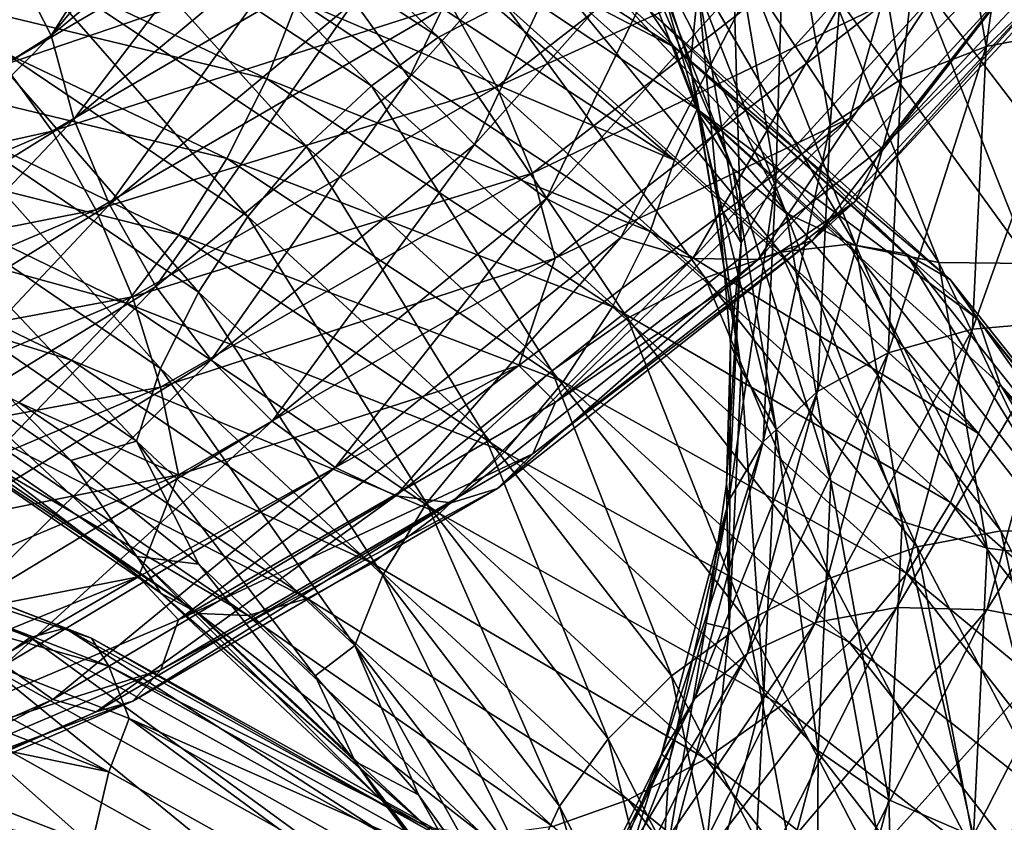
# Model space of a CAD drawing. Header units: metres. Extents: x -80 to 80, y -455 to 95.
# Tile 211 of 256: x 8.61 to 15.38, y -328.14 to -322.63. Entities that reach past the tile are written whole.
import ezdxf

# ---------------------------------------------------------------- set-up
doc = ezdxf.new("R2010")
doc.units = ezdxf.units.M
doc.layers.add('solid_501010_K_01', color=7, linetype='CONTINUOUS')
doc.layers.add('solid_501010_k_01_02', color=7, linetype='CONTINUOUS')

msp = doc.modelspace()

# ---------------------------------------------------------------- linework, layer by layer
at = {"layer": 'solid_501010_K_01'}
for points in [[(6.648975, -323.837341, 1072.484253), (8.966342, -324.967651, 1073.203491), (6.379524, -324.164764, 1072.986938)], [(8.966342, -324.967651, 1073.203491), (8.602979, -325.257416, 1073.668945), (6.379524, -324.164764, 1072.986938)], [(5.968669, -325.817383, 1067.083984), (8.681406, -326.871277, 1067.754639), (6.133161, -325.728424, 1066.501099)], [(6.133161, -325.728424, 1066.501099), (8.920658, -326.808075, 1067.192993), (6.259077, -325.776337, 1065.928833)], [(8.681406, -326.871277, 1067.754639), (8.920658, -326.808075, 1067.192993), (6.133161, -325.728424, 1066.501099)], [(6.259077, -325.776337, 1065.928833), (9.103803, -326.876434, 1066.635864), (6.339602, -325.955322, 1065.400757)], [(8.920658, -326.808075, 1067.192993), (9.103803, -326.876434, 1066.635864), (6.259077, -325.776337, 1065.928833)], [(8.396459, -327.071838, 1068.287964), (8.681406, -326.871277, 1067.754639), (5.968669, -325.817383, 1067.083984)], [(6.339602, -325.955322, 1065.400757), (9.220926, -327.069427, 1066.116211), (6.474398, -326.293518, 1064.970703)], [(9.103803, -326.876434, 1066.635864), (9.220926, -327.069427, 1066.116211), (6.339602, -325.955322, 1065.400757)], [(6.474398, -326.293518, 1064.970703), (9.221809, -327.793915, 1065.319336), (6.340209, -326.675568, 1064.610352)], [(9.220926, -327.069427, 1066.116211), (9.362438, -327.42749, 1065.698975), (6.474398, -326.293518, 1064.970703)], [(6.340209, -326.675568, 1064.610352), (9.221809, -327.793915, 1065.319336), (6.260221, -327.184601, 1064.383423)], [(6.260221, -327.184601, 1064.383423), (9.105467, -328.292908, 1065.078125), (6.134767, -327.749878, 1064.283081)], [(9.221809, -327.793915, 1065.319336), (9.105467, -328.292908, 1065.078125), (6.260221, -327.184601, 1064.383423)], [(6.134767, -327.749878, 1064.283081), (8.922994, -328.840973, 1064.957397), (5.970662, -328.338379, 1064.317871)], [(9.105467, -328.292908, 1065.078125), (8.922994, -328.840973, 1064.957397), (6.134767, -327.749878, 1064.283081)]]:
    msp.add_3dface(points, dxfattribs=at)
at = {"layer": 'solid_501010_k_01_02'}
for points in [[(14.920951, -320.889221, 1090.626953), (15.251501, -322.812622, 1092.309326), (15.551011, -320.696716, 1090.612915)], [(15.251501, -322.812622, 1092.309326), (15.895519, -322.688965, 1092.377319), (15.551011, -320.696716, 1090.612915)], [(8.826262, -322.738159, 1106.727661), (9.527847, -321.630249, 1106.632324), (10.359805, -320.890289, 1106.059448)], [(10.435291, -321.396881, 1105.712402), (8.826262, -322.738159, 1106.727661), (10.359805, -320.890289, 1106.059448)], [(14.350603, -321.175415, 1090.542236), (14.668517, -323.037598, 1092.148926), (14.920951, -320.889221, 1090.626953)], [(14.668517, -323.037598, 1092.148926), (15.251501, -322.812622, 1092.309326), (14.920951, -320.889221, 1090.626953)], [(11.285475, -323.027222, 1105.318359), (10.908458, -322.50412, 1105.335083), (12.279575, -320.952942, 1104.063477)], [(12.70398, -321.430634, 1103.997314), (11.285475, -323.027222, 1105.318359), (12.279575, -320.952942, 1104.063477)], [(9.336937, -321.329834, 1076.04187), (11.488792, -322.748077, 1077.101685), (9.7003, -321.05072, 1075.570068)], [(11.488792, -322.748077, 1077.101685), (11.9359, -322.51651, 1076.678345), (9.7003, -321.05072, 1075.570068)], [(13.872124, -321.541382, 1090.360718), (14.179438, -323.353394, 1091.902466), (14.350603, -321.175415, 1090.542236)], [(14.179438, -323.353394, 1091.902466), (14.668517, -323.037598, 1092.148926), (14.350603, -321.175415, 1090.542236)], [(10.652796, -321.219147, 1073.452515), (13.107913, -322.818268, 1074.676392), (10.810074, -321.618408, 1073.06604)], [(12.941418, -322.568542, 1075.165527), (13.107913, -322.818268, 1074.676392), (10.652796, -321.219147, 1073.452515)], [(8.982368, -323.311859, 1106.503906), (8.826262, -322.738159, 1106.727661), (10.435291, -321.396881, 1105.712402)], [(8.962245, -321.712402, 1076.436646), (11.027747, -323.082458, 1077.445557), (9.336937, -321.329834, 1076.04187)], [(10.619856, -321.949524, 1105.469971), (8.982368, -323.311859, 1106.503906), (10.435291, -321.396881, 1105.712402)], [(11.027747, -323.082458, 1077.445557), (11.488792, -322.748077, 1077.101685), (9.336937, -321.329834, 1076.04187)], [(16.192198, -321.397186, 1107.292358), (14.315501, -323.305634, 1109.041016), (14.531849, -323.510925, 1108.393555)], [(14.530457, -322.531769, 1109.162476), (14.315501, -323.305634, 1109.041016), (16.192198, -321.397186, 1107.292358)], [(16.192198, -321.397186, 1107.292358), (14.531849, -323.510925, 1108.393555), (16.358402, -321.558319, 1106.605835)], [(6.965504, -322.925507, 1108.280884), (7.087895, -322.586487, 1108.808105), (8.980151, -321.417114, 1107.997803)], [(8.825085, -321.768677, 1107.491943), (6.965504, -322.925507, 1108.280884), (8.980151, -321.417114, 1107.997803)], [(11.734498, -323.485901, 1105.429565), (11.285475, -323.027222, 1105.318359), (12.70398, -321.430634, 1103.997314)], [(11.570898, -322.522919, 1110.977295), (11.889781, -323.089355, 1111.010254), (14.05729, -321.407837, 1109.537231)], [(13.209443, -321.836365, 1104.04834), (11.734498, -323.485901, 1105.429565), (12.70398, -321.430634, 1103.997314)], [(14.05729, -321.407837, 1109.537231), (11.889781, -323.089355, 1111.010254), (14.345893, -321.969879, 1109.40564)], [(12.608411, -321.569641, 1087.612305), (13.274883, -323.272827, 1089.002441), (12.915209, -322.017914, 1088.71875)], [(13.50967, -323.648834, 1088.596558), (13.274883, -323.272827, 1089.002441), (12.608411, -321.569641, 1087.612305)], [(12.83141, -321.916199, 1087.182617), (13.50967, -323.648834, 1088.596558), (12.608411, -321.569641, 1087.612305)], [(13.506334, -321.961365, 1090.098145), (13.805546, -323.736237, 1091.588745), (13.872124, -321.541382, 1090.360718)], [(13.805546, -323.736237, 1091.588745), (14.179438, -323.353394, 1091.902466), (13.872124, -321.541382, 1090.360718)], [(16.358402, -321.558319, 1106.605835), (14.531849, -323.510925, 1108.393555), (16.152023, -321.943604, 1106.148438)], [(8.160908, -322.589172, 1111.082764), (8.502097, -322.938019, 1111.535034), (10.771902, -321.604767, 1110.505127)], [(10.771902, -321.604767, 1110.505127), (8.502097, -322.938019, 1111.535034), (11.19111, -322.019653, 1110.804565)], [(8.826262, -322.738159, 1106.727661), (8.615333, -322.322937, 1107.142456), (9.527847, -321.630249, 1106.632324)], [(10.810074, -321.618408, 1073.06604), (13.109169, -323.593323, 1073.904419), (10.653816, -321.986908, 1072.689941)], [(10.810074, -321.618408, 1073.06604), (13.266175, -323.242676, 1074.30603), (13.109169, -323.593323, 1073.904419)], [(13.107913, -322.818268, 1074.676392), (13.266175, -323.242676, 1074.30603), (10.810074, -321.618408, 1073.06604)], [(8.599133, -322.175903, 1076.729492), (10.58095, -323.499878, 1077.68811), (8.962245, -321.712402, 1076.436646)], [(10.58095, -323.499878, 1077.68811), (11.027747, -323.082458, 1077.445557), (8.962245, -321.712402, 1076.436646)], [(8.825085, -321.768677, 1107.491943), (7.629342, -322.963531, 1107.584106), (6.965504, -322.925507, 1108.280884)], [(7.644323, -321.769775, 1071.493774), (10.308599, -323.033936, 1072.358032), (7.439838, -322.34494, 1071.546143)], [(8.825085, -321.768677, 1107.491943), (8.615333, -322.322937, 1107.142456), (7.629342, -322.963531, 1107.584106)], [(10.519407, -322.491364, 1072.4646), (10.308599, -323.033936, 1072.358032), (7.644323, -321.769775, 1071.493774)], [(12.230127, -323.857117, 1105.660889), (11.734498, -323.485901, 1105.429565), (13.209443, -321.836365, 1104.04834)], [(13.767369, -322.150177, 1104.211792), (12.230127, -323.857117, 1105.660889), (13.209443, -321.836365, 1104.04834)], [(13.876805, -323.957855, 1088.210571), (13.50967, -323.648834, 1088.596558), (12.83141, -321.916199, 1087.182617)], [(13.180113, -322.181641, 1086.756104), (13.876805, -323.957855, 1088.210571), (12.83141, -321.916199, 1087.182617)], [(9.226471, -323.897644, 1106.400391), (8.982368, -323.311859, 1106.503906), (10.619856, -321.949524, 1105.469971)], [(10.908458, -322.50412, 1105.335083), (9.226471, -323.897644, 1106.400391), (10.619856, -321.949524, 1105.469971)], [(10.653816, -321.986908, 1072.689941), (13.109169, -323.593323, 1073.904419), (10.519407, -322.491364, 1072.4646)], [(11.889781, -323.089355, 1111.010254), (12.133883, -323.683136, 1110.909668), (14.345893, -321.969879, 1109.40564)], [(14.345893, -321.969879, 1109.40564), (12.133883, -323.683136, 1110.909668), (14.530457, -322.531769, 1109.162476)], [(13.273112, -322.408478, 1089.771484), (13.567156, -324.161285, 1091.227539), (13.506334, -321.961365, 1090.098145)], [(13.567156, -324.161285, 1091.227539), (13.805546, -323.736237, 1091.588745), (13.506334, -321.961365, 1090.098145)], [(16.152023, -321.943604, 1106.148438), (14.348515, -323.880493, 1107.905029), (15.828338, -322.233185, 1105.678101)], [(14.531849, -323.510925, 1108.393555), (14.348515, -323.880493, 1107.905029), (16.152023, -321.943604, 1106.148438)], [(8.502097, -322.938019, 1111.535034), (8.832971, -323.393219, 1111.883179), (11.19111, -322.019653, 1110.804565)], [(11.19111, -322.019653, 1110.804565), (8.832971, -323.393219, 1111.883179), (11.570898, -322.522919, 1110.977295)], [(13.274883, -323.272827, 1089.002441), (13.218717, -322.948029, 1089.483154), (12.915209, -322.017914, 1088.71875)], [(13.273112, -322.408478, 1089.771484), (12.915209, -322.017914, 1088.71875), (13.218717, -322.948029, 1089.483154)], [(8.270435, -322.697418, 1076.895752), (10.176497, -323.980316, 1077.807861), (8.599133, -322.175903, 1076.729492)], [(10.176497, -323.980316, 1077.807861), (10.58095, -323.499878, 1077.68811), (8.599133, -322.175903, 1076.729492)], [(12.741209, -324.124023, 1105.99292), (12.230127, -323.857117, 1105.660889), (13.767369, -322.150177, 1104.211792)], [(14.34269, -322.358826, 1104.472656), (12.741209, -324.124023, 1105.99292), (13.767369, -322.150177, 1104.211792)], [(14.356413, -324.17984, 1087.868896), (13.876805, -323.957855, 1088.210571), (13.180113, -322.181641, 1086.756104)], [(13.635642, -322.348236, 1086.359741), (14.356413, -324.17984, 1087.868896), (13.180113, -322.181641, 1086.756104)], [(15.394528, -322.170074, 1085.56958), (16.208273, -324.207916, 1087.299683), (14.777017, -322.337067, 1085.752319)], [(15.828338, -322.233185, 1105.678101), (14.06097, -324.141785, 1107.389771), (15.404931, -322.407501, 1105.224243)], [(14.348515, -323.880493, 1107.905029), (14.06097, -324.141785, 1107.389771), (15.828338, -322.233185, 1105.678101)], [(6.966434, -323.899719, 1107.509888), (7.629342, -322.963531, 1107.584106), (8.615333, -322.322937, 1107.142456)], [(8.826262, -322.738159, 1106.727661), (6.966434, -323.899719, 1107.509888), (8.615333, -322.322937, 1107.142456)], [(7.439838, -322.34494, 1071.546143), (10.032845, -323.582703, 1072.37915), (7.196092, -322.900391, 1071.739014)], [(10.308599, -323.033936, 1072.358032), (10.032845, -323.582703, 1072.37915), (7.439838, -322.34494, 1071.546143)], [(14.777017, -322.337067, 1085.752319), (15.55812, -324.303589, 1087.403564), (14.178174, -322.399933, 1086.019409)], [(16.208273, -324.207916, 1087.299683), (15.55812, -324.303589, 1087.403564), (14.777017, -322.337067, 1085.752319)], [(11.9359, -322.51651, 1076.678345), (13.838763, -324.226196, 1078.031128), (12.340963, -322.407135, 1076.197021)], [(12.340963, -322.407135, 1076.197021), (14.308404, -324.169464, 1077.600342), (12.681069, -322.427795, 1075.682495)], [(13.838763, -324.226196, 1078.031128), (14.308404, -324.169464, 1077.600342), (12.340963, -322.407135, 1076.197021)], [(13.236494, -324.269531, 1106.405884), (12.741209, -324.124023, 1105.99292), (14.34269, -322.358826, 1104.472656)], [(13.273112, -322.408478, 1089.771484), (13.218717, -322.948029, 1089.483154), (13.412693, -323.896301, 1090.264526)], [(14.90023, -322.449005, 1104.81543), (13.236494, -324.269531, 1106.405884), (14.34269, -322.358826, 1104.472656)], [(13.273112, -322.408478, 1089.771484), (13.412693, -323.896301, 1090.264526), (13.567156, -324.161285, 1091.227539)], [(14.927623, -324.296234, 1087.595459), (14.356413, -324.17984, 1087.868896), (13.635642, -322.348236, 1086.359741)], [(14.178174, -322.399933, 1086.019409), (14.927623, -324.296234, 1087.595459), (13.635642, -322.348236, 1086.359741)], [(15.404931, -322.407501, 1105.224243), (13.684841, -324.276794, 1106.879639), (14.90023, -322.449005, 1104.81543)], [(14.06097, -324.141785, 1107.389771), (13.684841, -324.276794, 1106.879639), (15.404931, -322.407501, 1105.224243)], [(15.55812, -324.303589, 1087.403564), (14.927623, -324.296234, 1087.595459), (14.178174, -322.399933, 1086.019409)], [(12.681069, -322.427795, 1075.682495), (14.702731, -324.235687, 1077.126831), (12.941418, -322.568542, 1075.165527)], [(14.308404, -324.169464, 1077.600342), (14.702731, -324.235687, 1077.126831), (12.681069, -322.427795, 1075.682495)], [(13.684841, -324.276794, 1106.879639), (13.236494, -324.269531, 1106.405884), (14.90023, -322.449005, 1104.81543)], [(8.832971, -323.393219, 1111.883179), (9.132732, -323.933929, 1112.098755), (11.570898, -322.522919, 1110.977295)], [(11.570898, -322.522919, 1110.977295), (9.132732, -323.933929, 1112.098755), (11.889781, -323.089355, 1111.010254)], [(9.545355, -324.460297, 1106.42627), (9.226471, -323.897644, 1106.400391), (10.908458, -322.50412, 1105.335083)], [(11.285475, -323.027222, 1105.318359), (9.545355, -324.460297, 1106.42627), (10.908458, -322.50412, 1105.335083)], [(10.519407, -322.491364, 1072.4646), (12.943783, -324.083527, 1073.656738), (10.308599, -323.033936, 1072.358032)], [(13.109169, -323.593323, 1073.904419), (12.943783, -324.083527, 1073.656738), (10.519407, -322.491364, 1072.4646)], [(11.488792, -322.748077, 1077.101685), (13.320377, -324.400879, 1078.397095), (11.9359, -322.51651, 1076.678345)], [(13.320377, -324.400879, 1078.397095), (13.838763, -324.226196, 1078.031128), (11.9359, -322.51651, 1076.678345)], [(12.133883, -323.683136, 1110.909668), (12.28999, -324.267273, 1110.684204), (14.530457, -322.531769, 1109.162476)], [(14.530457, -322.531769, 1109.162476), (12.28999, -324.267273, 1110.684204), (14.315501, -323.305634, 1109.041016)], [(12.941418, -322.568542, 1075.165527), (15.004584, -324.412781, 1076.63916), (13.107913, -322.818268, 1074.676392)], [(14.702731, -324.235687, 1077.126831), (15.004584, -324.412781, 1076.63916), (12.941418, -322.568542, 1075.165527)], [(7.089646, -324.490662, 1107.301025), (6.966434, -323.899719, 1107.509888), (8.826262, -322.738159, 1106.727661)], [(8.982368, -323.311859, 1106.503906), (7.089646, -324.490662, 1107.301025), (8.826262, -322.738159, 1106.727661)], [(7.994681, -323.25, 1076.922729), (9.837191, -324.499054, 1077.794922), (8.270435, -322.697418, 1076.895752)], [(9.837191, -324.499054, 1077.794922), (10.176497, -323.980316, 1077.807861), (8.270435, -322.697418, 1076.895752)], [(11.027747, -323.082458, 1077.445557), (12.78583, -324.677551, 1078.680664), (11.488792, -322.748077, 1077.101685)], [(12.78583, -324.677551, 1078.680664), (13.320377, -324.400879, 1078.397095), (11.488792, -322.748077, 1077.101685)], [(15.15736, -324.75415, 1094.001099), (15.797403, -324.700165, 1094.151611), (15.895519, -322.688965, 1092.377319)], [(15.251501, -322.812622, 1092.309326), (15.15736, -324.75415, 1094.001099), (15.895519, -322.688965, 1092.377319)], [(13.107913, -322.818268, 1074.676392), (15.197623, -324.687653, 1076.166504), (13.266175, -323.242676, 1074.30603)], [(15.004584, -324.412781, 1076.63916), (15.197623, -324.687653, 1076.166504), (13.107913, -322.818268, 1074.676392)], [(14.577975, -324.917175, 1093.764648), (15.15736, -324.75415, 1094.001099), (15.251501, -322.812622, 1092.309326)], [(14.668517, -323.037598, 1092.148926), (14.577975, -324.917175, 1093.764648), (15.251501, -322.812622, 1092.309326)], [(8.502097, -322.938019, 1111.535034), (5.991111, -324.026764, 1112.24231), (8.832971, -323.393219, 1111.883179)], [(7.196092, -322.900391, 1071.739014), (9.704145, -324.105682, 1072.535889), (6.926827, -323.40683, 1072.059937)], [(10.032845, -323.582703, 1072.37915), (9.704145, -324.105682, 1072.535889), (7.196092, -322.900391, 1071.739014)], [(13.568966, -325.034363, 1090.448242), (13.412693, -323.896301, 1090.264526), (13.218717, -322.948029, 1089.483154)], [(13.274883, -323.272827, 1089.002441), (13.568966, -325.034363, 1090.448242), (13.218717, -322.948029, 1089.483154)], [(9.132732, -323.933929, 1112.098755), (9.384422, -324.532867, 1112.166504), (11.889781, -323.089355, 1111.010254)], [(11.889781, -323.089355, 1111.010254), (9.384422, -324.532867, 1112.166504), (12.133883, -323.683136, 1110.909668)], [(9.925143, -324.965179, 1106.5896), (9.545355, -324.460297, 1106.42627), (11.285475, -323.027222, 1105.318359)], [(11.734498, -323.485901, 1105.429565), (9.925143, -324.965179, 1106.5896), (11.285475, -323.027222, 1105.318359)], [(10.308599, -323.033936, 1072.358032), (12.68439, -324.601349, 1073.518066), (10.032845, -323.582703, 1072.37915)], [(12.943783, -324.083527, 1073.656738), (12.68439, -324.601349, 1073.518066), (10.308599, -323.033936, 1072.358032)], [(10.58095, -323.499878, 1077.68811), (12.267803, -325.039856, 1078.863647), (11.027747, -323.082458, 1077.445557)], [(12.267803, -325.039856, 1078.863647), (12.78583, -324.677551, 1078.680664), (11.027747, -323.082458, 1077.445557)], [(14.091914, -325.182129, 1093.453125), (14.577975, -324.917175, 1093.764648), (14.668517, -323.037598, 1092.148926)], [(14.179438, -323.353394, 1091.902466), (14.091914, -325.182129, 1093.453125), (14.668517, -323.037598, 1092.148926)], [(7.783872, -323.800598, 1076.817261), (9.577798, -325.024475, 1077.657837), (7.994681, -323.25, 1076.922729)], [(9.577798, -325.024475, 1077.657837), (9.837191, -324.499054, 1077.794922), (7.994681, -323.25, 1076.922729)], [(13.266175, -323.242676, 1074.30603), (15.19908, -325.471619, 1075.383789), (13.109169, -323.593323, 1073.904419)], [(13.266175, -323.242676, 1074.30603), (15.347732, -325.134888, 1075.808838), (15.19908, -325.471619, 1075.383789)], [(15.197623, -324.687653, 1076.166504), (15.347732, -325.134888, 1075.808838), (13.266175, -323.242676, 1074.30603)], [(13.808955, -325.44104, 1090.067139), (13.568966, -325.034363, 1090.448242), (13.274883, -323.272827, 1089.002441)], [(13.50967, -323.648834, 1088.596558), (13.808955, -325.44104, 1090.067139), (13.274883, -323.272827, 1089.002441)], [(7.282312, -325.102051, 1107.2229), (7.089646, -324.490662, 1107.301025), (8.982368, -323.311859, 1106.503906)], [(9.226471, -323.897644, 1106.400391), (7.282312, -325.102051, 1107.2229), (8.982368, -323.311859, 1106.503906)], [(14.315501, -323.305634, 1109.041016), (12.039587, -325.004242, 1110.51062), (12.291167, -325.255463, 1109.905151)], [(12.28999, -324.267273, 1110.684204), (12.039587, -325.004242, 1110.51062), (14.315501, -323.305634, 1109.041016)], [(14.315501, -323.305634, 1109.041016), (12.291167, -325.255463, 1109.905151), (14.531849, -323.510925, 1108.393555)], [(13.72033, -325.527405, 1093.087891), (14.091914, -325.182129, 1093.453125), (14.179438, -323.353394, 1091.902466)], [(13.805546, -323.736237, 1091.588745), (13.72033, -325.527405, 1093.087891), (14.179438, -323.353394, 1091.902466)], [(5.991111, -324.026764, 1112.24231), (6.224266, -324.512634, 1112.626587), (8.832971, -323.393219, 1111.883179)], [(8.832971, -323.393219, 1111.883179), (6.224266, -324.512634, 1112.626587), (9.132732, -323.933929, 1112.098755)], [(6.926827, -323.40683, 1072.059937), (9.341034, -324.5755, 1072.818237), (6.648975, -323.837341, 1072.484253)], [(9.704145, -324.105682, 1072.535889), (9.341034, -324.5755, 1072.818237), (6.926827, -323.40683, 1072.059937)], [(10.344351, -325.386536, 1106.879395), (9.925143, -324.965179, 1106.5896), (11.734498, -323.485901, 1105.429565)], [(12.230127, -323.857117, 1105.660889), (10.344351, -325.386536, 1106.879395), (11.734498, -323.485901, 1105.429565)], [(10.176497, -323.980316, 1077.807861), (11.798871, -325.471191, 1078.928467), (10.58095, -323.499878, 1077.68811)], [(11.798871, -325.471191, 1078.928467), (12.267803, -325.039856, 1078.863647), (10.58095, -323.499878, 1077.68811)], [(14.531849, -323.510925, 1108.393555), (12.291167, -325.255463, 1109.905151), (14.348515, -323.880493, 1107.905029)], [(10.032845, -323.582703, 1072.37915), (12.345083, -325.116089, 1073.49939), (9.704145, -324.105682, 1072.535889)], [(12.68439, -324.601349, 1073.518066), (12.345083, -325.116089, 1073.49939), (10.032845, -323.582703, 1072.37915)], [(13.109169, -323.593323, 1073.904419), (15.19908, -325.471619, 1075.383789), (12.943783, -324.083527, 1073.656738)], [(9.384422, -324.532867, 1112.166504), (9.577088, -325.15274, 1112.091064), (12.133883, -323.683136, 1110.909668)], [(12.133883, -323.683136, 1110.909668), (9.577088, -325.15274, 1112.091064), (12.28999, -324.267273, 1110.684204)], [(14.184223, -325.795441, 1089.7229), (13.808955, -325.44104, 1090.067139), (13.50967, -323.648834, 1088.596558)], [(13.876805, -323.957855, 1088.210571), (14.184223, -325.795441, 1089.7229), (13.50967, -323.648834, 1088.596558)], [(13.483412, -325.930145, 1092.691895), (13.72033, -325.527405, 1093.087891), (13.805546, -323.736237, 1091.588745)], [(13.567156, -324.161285, 1091.227539), (13.483412, -325.930145, 1092.691895), (13.805546, -323.736237, 1091.588745)], [(7.649463, -324.315369, 1076.588013), (9.412412, -325.524139, 1077.407227), (7.783872, -323.800598, 1076.817261)], [(9.412412, -325.524139, 1077.407227), (9.577798, -325.024475, 1077.657837), (7.783872, -323.800598, 1076.817261)], [(9.341034, -324.5755, 1072.818237), (8.966342, -324.967651, 1073.203491), (6.648975, -323.837341, 1072.484253)], [(7.534002, -325.697296, 1107.283447), (7.282312, -325.102051, 1107.2229), (9.226471, -323.897644, 1106.400391)], [(9.545355, -324.460297, 1106.42627), (7.534002, -325.697296, 1107.283447), (9.226471, -323.897644, 1106.400391)], [(10.776628, -325.704315, 1107.272949), (10.344351, -325.386536, 1106.879395), (12.230127, -323.857117, 1105.660889)], [(12.741209, -324.124023, 1105.99292), (10.776628, -325.704315, 1107.272949), (12.230127, -323.857117, 1105.660889)], [(14.348515, -323.880493, 1107.905029), (12.136102, -325.611145, 1109.389648), (14.06097, -324.141785, 1107.389771)], [(12.291167, -325.255463, 1109.905151), (12.136102, -325.611145, 1109.389648), (14.348515, -323.880493, 1107.905029)], [(13.568966, -325.034363, 1090.448242), (13.495933, -324.856781, 1091.056274), (13.412693, -323.896301, 1090.264526)], [(13.567156, -324.161285, 1091.227539), (13.412693, -323.896301, 1090.264526), (13.495933, -324.856781, 1091.056274)], [(6.224266, -324.512634, 1112.626587), (6.435496, -325.081726, 1112.874146), (9.132732, -323.933929, 1112.098755)], [(9.132732, -323.933929, 1112.098755), (6.435496, -325.081726, 1112.874146), (9.384422, -324.532867, 1112.166504)], [(14.674457, -326.075134, 1089.437866), (14.184223, -325.795441, 1089.7229), (13.876805, -323.957855, 1088.210571)], [(14.356413, -324.17984, 1087.868896), (14.674457, -326.075134, 1089.437866), (13.876805, -323.957855, 1088.210571)], [(9.837191, -324.499054, 1077.794922), (11.405471, -325.949554, 1078.868286), (10.176497, -323.980316, 1077.807861)], [(11.405471, -325.949554, 1078.868286), (11.798871, -325.471191, 1078.928467), (10.176497, -323.980316, 1077.807861)], [(12.943783, -324.083527, 1073.656738), (15.007327, -325.944855, 1075.109497), (12.68439, -324.601349, 1073.518066)], [(15.19908, -325.471619, 1075.383789), (15.007327, -325.944855, 1075.109497), (12.943783, -324.083527, 1073.656738)], [(9.704145, -324.105682, 1072.535889), (11.94063, -325.59726, 1073.610352), (9.341034, -324.5755, 1072.818237)], [(12.345083, -325.116089, 1073.49939), (11.94063, -325.59726, 1073.610352), (9.704145, -324.105682, 1072.535889)], [(11.195545, -325.898224, 1107.74646), (10.776628, -325.704315, 1107.272949), (12.741209, -324.124023, 1105.99292)], [(13.236494, -324.269531, 1106.405884), (11.195545, -325.898224, 1107.74646), (12.741209, -324.124023, 1105.99292)], [(14.06097, -324.141785, 1107.389771), (11.892895, -325.847626, 1108.835449), (13.684841, -324.276794, 1106.879639)], [(12.136102, -325.611145, 1109.389648), (11.892895, -325.847626, 1108.835449), (14.06097, -324.141785, 1107.389771)], [(13.567156, -324.161285, 1091.227539), (13.495933, -324.856781, 1091.056274), (13.467385, -325.818054, 1091.846436)], [(13.567156, -324.161285, 1091.227539), (13.467385, -325.818054, 1091.846436), (13.483412, -325.930145, 1092.691895)], [(13.838763, -324.226196, 1078.031128), (15.353075, -326.140411, 1079.586182), (14.308404, -324.169464, 1077.600342)], [(14.308404, -324.169464, 1077.600342), (15.874106, -326.143616, 1079.212524), (14.702731, -324.235687, 1077.126831)], [(15.353075, -326.140411, 1079.586182), (15.874106, -326.143616, 1079.212524), (14.308404, -324.169464, 1077.600342)], [(13.320377, -324.400879, 1078.397095), (14.777965, -326.250366, 1079.887451), (13.838763, -324.226196, 1078.031128)], [(14.777965, -326.250366, 1079.887451), (15.353075, -326.140411, 1079.586182), (13.838763, -324.226196, 1078.031128)], [(15.25832, -326.258881, 1089.233521), (14.674457, -326.075134, 1089.437866), (14.356413, -324.17984, 1087.868896)], [(14.927623, -324.296234, 1087.595459), (15.25832, -326.258881, 1089.233521), (14.356413, -324.17984, 1087.868896)], [(14.702731, -324.235687, 1077.126831), (16.311583, -326.261688, 1078.785156), (15.004584, -324.412781, 1076.63916)], [(15.874106, -326.143616, 1079.212524), (16.311583, -326.261688, 1078.785156), (14.702731, -324.235687, 1077.126831)], [(9.577088, -325.15274, 1112.091064), (9.700301, -325.755096, 1111.879883), (12.28999, -324.267273, 1110.684204)], [(12.28999, -324.267273, 1110.684204), (9.700301, -325.755096, 1111.879883), (12.039587, -325.004242, 1110.51062)], [(11.57476, -325.948181, 1108.276611), (11.195545, -325.898224, 1107.74646), (13.236494, -324.269531, 1106.405884)], [(13.684841, -324.276794, 1106.879639), (11.57476, -325.948181, 1108.276611), (13.236494, -324.269531, 1106.405884)], [(11.892895, -325.847626, 1108.835449), (11.57476, -325.948181, 1108.276611), (13.684841, -324.276794, 1106.879639)], [(15.902784, -326.339355, 1089.119385), (15.25832, -326.258881, 1089.233521), (14.927623, -324.296234, 1087.595459)], [(15.55812, -324.303589, 1087.403564), (15.902784, -326.339355, 1089.119385), (14.927623, -324.296234, 1087.595459)], [(7.649463, -324.315369, 1076.588013), (8.00561, -325.000824, 1076.408447), (8.960651, -325.65567, 1076.848145)], [(7.649463, -324.315369, 1076.588013), (8.960651, -325.65567, 1076.848145), (9.412412, -325.524139, 1077.407227)], [(12.78583, -324.677551, 1078.680664), (14.184924, -326.461395, 1080.102783), (13.320377, -324.400879, 1078.397095)], [(14.184924, -326.461395, 1080.102783), (14.777965, -326.250366, 1079.887451), (13.320377, -324.400879, 1078.397095)], [(15.004584, -324.412781, 1076.63916), (16.646467, -326.480225, 1078.330688), (15.197623, -324.687653, 1076.166504)], [(16.311583, -326.261688, 1078.785156), (16.646467, -326.480225, 1078.330688), (15.004584, -324.412781, 1076.63916)], [(7.833764, -326.240295, 1107.489136), (7.534002, -325.697296, 1107.283447), (9.545355, -324.460297, 1106.42627)], [(9.925143, -324.965179, 1106.5896), (7.833764, -326.240295, 1107.489136), (9.545355, -324.460297, 1106.42627)], [(9.577798, -325.024475, 1077.657837), (11.104724, -326.444946, 1078.693848), (9.837191, -324.499054, 1077.794922)], [(11.104724, -326.444946, 1078.693848), (11.405471, -325.949554, 1078.868286), (9.837191, -324.499054, 1077.794922)], [(6.435496, -325.081726, 1112.874146), (6.612853, -325.705261, 1112.967651), (9.384422, -324.532867, 1112.166504)], [(9.384422, -324.532867, 1112.166504), (6.612853, -325.705261, 1112.967651), (9.577088, -325.15274, 1112.091064)], [(9.341034, -324.5755, 1072.818237), (11.493834, -326.019897, 1073.843384), (8.966342, -324.967651, 1073.203491)], [(11.94063, -325.59726, 1073.610352), (11.493834, -326.019897, 1073.843384), (9.341034, -324.5755, 1072.818237)], [(12.68439, -324.601349, 1073.518066), (14.706581, -326.433136, 1074.932861), (12.345083, -325.116089, 1073.49939)], [(15.007327, -325.944855, 1075.109497), (14.706581, -326.433136, 1074.932861), (12.68439, -324.601349, 1073.518066)], [(12.267803, -325.039856, 1078.863647), (13.610211, -326.761047, 1080.218506), (12.78583, -324.677551, 1078.680664)], [(13.610211, -326.761047, 1080.218506), (14.184924, -326.461395, 1080.102783), (12.78583, -324.677551, 1078.680664)], [(14.637698, -326.666626, 1095.64856), (15.255797, -326.681152, 1095.879761), (15.797403, -324.700165, 1094.151611)], [(15.15736, -324.75415, 1094.001099), (14.637698, -326.666626, 1095.64856), (15.797403, -324.700165, 1094.151611)], [(15.197623, -324.687653, 1076.166504), (16.860628, -326.783722, 1077.876587), (15.347732, -325.134888, 1075.808838)], [(16.646467, -326.480225, 1078.330688), (16.860628, -326.783722, 1077.876587), (15.197623, -324.687653, 1076.166504)], [(15.797403, -324.700165, 1094.151611), (15.255797, -326.681152, 1095.879761), (16.457857, -324.75238, 1094.212646)], [(14.078177, -326.768677, 1095.337891), (14.637698, -326.666626, 1095.64856), (15.15736, -324.75415, 1094.001099)], [(14.577975, -324.917175, 1093.764648), (14.078177, -326.768677, 1095.337891), (15.15736, -324.75415, 1094.001099)], [(15.255797, -326.681152, 1095.879761), (15.893609, -326.805298, 1096.022583), (16.457857, -324.75238, 1094.212646)], [(13.485211, -326.811981, 1091.902466), (13.467385, -325.818054, 1091.846436), (13.495933, -324.856781, 1091.056274)], [(13.568966, -325.034363, 1090.448242), (13.485211, -326.811981, 1091.902466), (13.495933, -324.856781, 1091.056274)], [(8.164638, -326.703064, 1107.826782), (7.833764, -326.240295, 1107.489136), (9.925143, -324.965179, 1106.5896)], [(10.344351, -325.386536, 1106.879395), (8.164638, -326.703064, 1107.826782), (9.925143, -324.965179, 1106.5896)], [(8.966342, -324.967651, 1073.203491), (11.032787, -326.362579, 1074.178955), (8.602979, -325.257416, 1073.668945)], [(11.493834, -326.019897, 1073.843384), (11.032787, -326.362579, 1074.178955), (8.966342, -324.967651, 1073.203491)], [(13.608781, -326.983643, 1094.962646), (14.078177, -326.768677, 1095.337891), (14.577975, -324.917175, 1093.764648)], [(14.091914, -325.182129, 1093.453125), (13.608781, -326.983643, 1094.962646), (14.577975, -324.917175, 1093.764648)], [(7.650484, -325.101501, 1075.807129), (9.413668, -326.315186, 1076.619385), (8.00561, -325.000824, 1076.408447)], [(9.413668, -326.315186, 1076.619385), (8.960651, -325.65567, 1076.848145), (8.00561, -325.000824, 1076.408447)], [(9.412412, -325.524139, 1077.407227), (10.912972, -326.926605, 1078.417725), (9.577798, -325.024475, 1077.657837)], [(12.039587, -325.004242, 1110.51062), (9.425742, -326.454834, 1111.655518), (9.70123, -326.750397, 1111.092163)], [(9.700301, -325.755096, 1111.879883), (9.425742, -326.454834, 1111.655518), (12.039587, -325.004242, 1110.51062)], [(10.912972, -326.926605, 1078.417725), (11.104724, -326.444946, 1078.693848), (9.577798, -325.024475, 1077.657837)], [(12.039587, -325.004242, 1110.51062), (9.70123, -326.750397, 1111.092163), (12.291167, -325.255463, 1109.905151)], [(11.798871, -325.471191, 1078.928467), (13.089966, -327.136536, 1080.221191), (12.267803, -325.039856, 1078.863647)], [(13.089966, -327.136536, 1080.221191), (13.610211, -326.761047, 1080.218506), (12.267803, -325.039856, 1078.863647)], [(13.723719, -327.249664, 1091.546143), (13.485211, -326.811981, 1091.902466), (13.568966, -325.034363, 1090.448242)], [(13.808955, -325.44104, 1090.067139), (13.723719, -327.249664, 1091.546143), (13.568966, -325.034363, 1090.448242)], [(9.580163, -326.567902, 1076.12085), (9.413668, -326.315186, 1076.619385), (7.650484, -325.101501, 1075.807129)], [(7.785795, -325.334198, 1075.293945), (9.580163, -326.567902, 1076.12085), (7.650484, -325.101501, 1075.807129)], [(12.345083, -325.116089, 1073.49939), (14.313181, -326.907257, 1074.867065), (11.94063, -325.59726, 1073.610352)], [(14.706581, -326.433136, 1074.932861), (14.313181, -326.907257, 1074.867065), (12.345083, -325.116089, 1073.49939)], [(6.612853, -325.705261, 1112.967651), (6.748618, -326.344818, 1112.910767), (9.577088, -325.15274, 1112.091064)], [(9.577088, -325.15274, 1112.091064), (6.748618, -326.344818, 1112.910767), (9.700301, -325.755096, 1111.879883)], [(13.249936, -327.291901, 1094.547241), (13.608781, -326.983643, 1094.962646), (14.091914, -325.182129, 1093.453125)], [(13.72033, -325.527405, 1093.087891), (13.249936, -327.291901, 1094.547241), (14.091914, -325.182129, 1093.453125)], [(15.347732, -325.134888, 1075.808838), (16.862244, -327.577881, 1077.081665), (15.19908, -325.471619, 1075.383789)], [(15.347732, -325.134888, 1075.808838), (17.000219, -327.256073, 1077.532104), (16.862244, -327.577881, 1077.081665)], [(16.860628, -326.783722, 1077.876587), (17.000219, -327.256073, 1077.532104), (15.347732, -325.134888, 1075.808838)], [(8.602979, -325.257416, 1073.668945), (10.585681, -326.60376, 1074.597168), (8.273784, -325.420166, 1074.191528)], [(11.032787, -326.362579, 1074.178955), (10.585681, -326.60376, 1074.597168), (8.602979, -325.257416, 1073.668945)], [(12.291167, -325.255463, 1109.905151), (9.70123, -326.750397, 1111.092163), (12.136102, -325.611145, 1109.389648)], [(9.840511, -326.707001, 1075.596191), (9.580163, -326.567902, 1076.12085), (7.785795, -325.334198, 1075.293945)], [(7.997379, -325.443451, 1074.744263), (9.840511, -326.707001, 1075.596191), (7.785795, -325.334198, 1075.293945)], [(8.505827, -327.062897, 1108.270264), (8.164638, -326.703064, 1107.826782), (10.344351, -325.386536, 1106.879395)], [(10.776628, -325.704315, 1107.272949), (8.505827, -327.062897, 1108.270264), (10.344351, -325.386536, 1106.879395)], [(8.273784, -325.420166, 1074.191528), (10.180617, -326.721863, 1075.077759), (7.997379, -325.443451, 1074.744263)], [(10.180617, -326.721863, 1075.077759), (9.840511, -326.707001, 1075.596191), (7.997379, -325.443451, 1074.744263)], [(10.585681, -326.60376, 1074.597168), (10.180617, -326.721863, 1075.077759), (8.273784, -325.420166, 1074.191528)], [(14.09667, -327.649963, 1091.243896), (13.723719, -327.249664, 1091.546143), (13.808955, -325.44104, 1090.067139)], [(14.184223, -325.795441, 1089.7229), (14.09667, -327.649963, 1091.243896), (13.808955, -325.44104, 1090.067139)], [(9.412412, -325.524139, 1077.407227), (8.960651, -325.65567, 1076.848145), (9.841555, -326.369385, 1077.345825)], [(9.412412, -325.524139, 1077.407227), (9.841555, -326.369385, 1077.345825), (10.639983, -327.136414, 1077.895996)], [(9.412412, -325.524139, 1077.407227), (10.639983, -327.136414, 1077.895996), (10.912972, -326.926605, 1078.417725)], [(11.405471, -325.949554, 1078.868286), (12.653519, -327.56897, 1080.107788), (11.798871, -325.471191, 1078.928467)], [(12.653519, -327.56897, 1080.107788), (13.089966, -327.136536, 1080.221191), (11.798871, -325.471191, 1078.928467)], [(15.19908, -325.471619, 1075.383789), (16.862244, -327.577881, 1077.081665), (15.007327, -325.944855, 1075.109497)], [(13.021141, -327.672668, 1094.117188), (13.249936, -327.291901, 1094.547241), (13.72033, -325.527405, 1093.087891)], [(13.483412, -325.930145, 1092.691895), (13.021141, -327.672668, 1094.117188), (13.72033, -325.527405, 1093.087891)], [(9.413668, -326.315186, 1076.619385), (9.841555, -326.369385, 1077.345825), (8.960651, -325.65567, 1076.848145)], [(12.136102, -325.611145, 1109.389648), (9.578839, -327.094421, 1110.554321), (11.892895, -325.847626, 1108.835449)], [(9.70123, -326.750397, 1111.092163), (9.578839, -327.094421, 1110.554321), (12.136102, -325.611145, 1109.389648)], [(11.94063, -325.59726, 1073.610352), (13.844249, -327.33844, 1074.923828), (11.493834, -326.019897, 1073.843384)], [(14.313181, -326.907257, 1074.867065), (13.844249, -327.33844, 1074.923828), (11.94063, -325.59726, 1073.610352)], [(8.836473, -327.296875, 1108.793457), (8.505827, -327.062897, 1108.270264), (10.776628, -325.704315, 1107.272949)], [(11.195545, -325.898224, 1107.74646), (8.836473, -327.296875, 1108.793457), (10.776628, -325.704315, 1107.272949)], [(6.748618, -326.344818, 1112.910767), (6.835441, -326.960815, 1112.709839), (9.700301, -325.755096, 1111.879883)], [(9.700301, -325.755096, 1111.879883), (6.835441, -326.960815, 1112.709839), (9.425742, -326.454834, 1111.655518)], [(14.583878, -327.987976, 1091.015625), (14.09667, -327.649963, 1091.243896), (14.184223, -325.795441, 1089.7229)], [(14.674457, -326.075134, 1089.437866), (14.583878, -327.987976, 1091.015625), (14.184223, -325.795441, 1089.7229)], [(11.892895, -325.847626, 1108.835449), (9.386879, -327.310242, 1109.96814), (11.57476, -325.948181, 1108.276611)], [(9.578839, -327.094421, 1110.554321), (9.386879, -327.310242, 1109.96814), (11.892895, -325.847626, 1108.835449)], [(13.485211, -326.811981, 1091.902466), (13.327302, -326.772858, 1092.627441), (13.467385, -325.818054, 1091.846436)], [(13.483412, -325.930145, 1092.691895), (13.467385, -325.818054, 1091.846436), (13.327302, -326.772858, 1092.627441)], [(9.135781, -327.382172, 1109.369507), (8.836473, -327.296875, 1108.793457), (11.195545, -325.898224, 1107.74646)], [(11.57476, -325.948181, 1108.276611), (9.135781, -327.382172, 1109.369507), (11.195545, -325.898224, 1107.74646)], [(13.483412, -325.930145, 1092.691895), (13.076133, -327.717682, 1093.394287), (13.021141, -327.672668, 1094.117188)], [(13.483412, -325.930145, 1092.691895), (13.327302, -326.772858, 1092.627441), (13.076133, -327.717682, 1093.394287)], [(9.386879, -327.310242, 1109.96814), (9.135781, -327.382172, 1109.369507), (11.57476, -325.948181, 1108.276611)], [(11.104724, -326.444946, 1078.693848), (12.319862, -328.030243, 1079.891235), (11.405471, -325.949554, 1078.868286)], [(12.319862, -328.030243, 1079.891235), (12.653519, -327.56897, 1080.107788), (11.405471, -325.949554, 1078.868286)], [(15.007327, -325.944855, 1075.109497), (16.649509, -328.031891, 1076.777588), (14.706581, -326.433136, 1074.932861)], [(16.862244, -327.577881, 1077.081665), (16.649509, -328.031891, 1076.777588), (15.007327, -325.944855, 1075.109497)], [(11.493834, -326.019897, 1073.843384), (13.326221, -327.704651, 1075.098633), (11.032787, -326.362579, 1074.178955)], [(13.844249, -327.33844, 1074.923828), (13.326221, -327.704651, 1075.098633), (11.493834, -326.019897, 1073.843384)], [(15.164137, -328.239868, 1090.880737), (14.583878, -327.987976, 1091.015625), (14.674457, -326.075134, 1089.437866)], [(15.25832, -326.258881, 1089.233521), (15.164137, -328.239868, 1090.880737), (14.674457, -326.075134, 1089.437866)], [(14.777965, -326.250366, 1079.887451), (15.824037, -328.249969, 1081.523071), (15.353075, -326.140411, 1079.586182)], [(15.353075, -326.140411, 1079.586182), (16.439856, -328.210724, 1081.292236), (15.874106, -326.143616, 1079.212524)], [(15.824037, -328.249969, 1081.523071), (16.439856, -328.210724, 1081.292236), (15.353075, -326.140411, 1079.586182)], [(14.184924, -326.461395, 1080.102783), (15.189016, -328.389282, 1081.664429), (14.777965, -326.250366, 1079.887451)], [(15.189016, -328.389282, 1081.664429), (15.824037, -328.249969, 1081.523071), (14.777965, -326.250366, 1079.887451)], [(15.804624, -328.394348, 1090.844604), (15.164137, -328.239868, 1090.880737), (15.25832, -326.258881, 1089.233521)], [(15.902784, -326.339355, 1089.119385), (15.804624, -328.394348, 1090.844604), (15.25832, -326.258881, 1089.233521)], [(6.474398, -326.293518, 1064.970703), (9.362438, -327.42749, 1065.698975), (9.221809, -327.793915, 1065.319336)], [(9.413668, -326.315186, 1076.619385), (10.914428, -327.723724, 1077.621826), (9.841555, -326.369385, 1077.345825)], [(11.107467, -328.000458, 1077.140747), (10.914428, -327.723724, 1077.621826), (9.413668, -326.315186, 1076.619385)], [(9.580163, -326.567902, 1076.12085), (11.107467, -328.000458, 1077.140747), (9.413668, -326.315186, 1076.619385)], [(10.914428, -327.723724, 1077.621826), (10.639983, -327.136414, 1077.895996), (9.841555, -326.369385, 1077.345825)], [(11.032787, -326.362579, 1074.178955), (12.791675, -327.98819, 1075.375244), (10.585681, -326.60376, 1074.597168)], [(13.326221, -327.704651, 1075.098633), (12.791675, -327.98819, 1075.375244), (11.032787, -326.362579, 1074.178955)], [(9.425742, -326.454834, 1111.655518), (6.551887, -327.62204, 1112.436523), (6.836096, -327.961029, 1111.915161)], [(6.835441, -326.960815, 1112.709839), (6.551887, -327.62204, 1112.436523), (9.425742, -326.454834, 1111.655518)], [(9.425742, -326.454834, 1111.655518), (6.836096, -327.961029, 1111.915161), (9.70123, -326.750397, 1111.092163)], [(10.912972, -326.926605, 1078.417725), (12.107128, -328.491455, 1079.586426), (11.104724, -326.444946, 1078.693848)], [(12.107128, -328.491455, 1079.586426), (12.319862, -328.030243, 1079.891235), (11.104724, -326.444946, 1078.693848)], [(13.610211, -326.761047, 1080.218506), (14.573623, -328.620453, 1081.707275), (14.184924, -326.461395, 1080.102783)], [(14.573623, -328.620453, 1081.707275), (15.189016, -328.389282, 1081.664429), (14.184924, -326.461395, 1080.102783)], [(14.706581, -326.433136, 1074.932861), (16.315853, -328.486572, 1076.558228), (14.313181, -326.907257, 1074.867065)], [(16.649509, -328.031891, 1076.777588), (16.315853, -328.486572, 1076.558228), (14.706581, -326.433136, 1074.932861)], [(11.409321, -328.175354, 1076.645996), (11.107467, -328.000458, 1077.140747), (9.580163, -326.567902, 1076.12085)], [(9.840511, -326.707001, 1075.596191), (11.409321, -328.175354, 1076.645996), (9.580163, -326.567902, 1076.12085)], [(10.585681, -326.60376, 1074.597168), (12.273288, -328.171204, 1075.737305), (10.180617, -326.721863, 1075.077759)], [(12.791675, -327.98819, 1075.375244), (12.273288, -328.171204, 1075.737305), (10.585681, -326.60376, 1074.597168)], [(13.18587, -328.548004, 1096.819092), (13.709928, -328.504211, 1097.200317), (14.637698, -326.666626, 1095.64856)], [(14.078177, -326.768677, 1095.337891), (13.18587, -328.548004, 1096.819092), (14.637698, -326.666626, 1095.64856)], [(14.637698, -326.666626, 1095.64856), (13.709928, -328.504211, 1097.200317), (15.255797, -326.681152, 1095.879761)], [(11.803648, -328.23584, 1076.168213), (11.409321, -328.175354, 1076.645996), (9.840511, -326.707001, 1075.596191)], [(10.180617, -326.721863, 1075.077759), (11.803648, -328.23584, 1076.168213), (9.840511, -326.707001, 1075.596191)], [(12.273288, -328.171204, 1075.737305), (11.803648, -328.23584, 1076.168213), (10.180617, -326.721863, 1075.077759)], [(13.709928, -328.504211, 1097.200317), (14.28885, -328.584259, 1097.507935), (15.255797, -326.681152, 1095.879761)], [(15.255797, -326.681152, 1095.879761), (14.28885, -328.584259, 1097.507935), (15.893609, -326.805298, 1096.022583)], [(9.70123, -326.750397, 1111.092163), (6.836096, -327.961029, 1111.915161), (9.578839, -327.094421, 1110.554321)], [(8.681406, -326.871277, 1067.754639), (11.1503, -328.24588, 1068.720703), (8.920658, -326.808075, 1067.192993)], [(8.920658, -326.808075, 1067.192993), (11.457592, -328.217957, 1068.187866), (9.103803, -326.876434, 1066.635864)], [(11.1503, -328.24588, 1068.720703), (11.457592, -328.217957, 1068.187866), (8.920658, -326.808075, 1067.192993)], [(12.746225, -328.715118, 1096.383301), (13.18587, -328.548004, 1096.819092), (14.078177, -326.768677, 1095.337891)], [(13.608781, -326.983643, 1094.962646), (12.746225, -328.715118, 1096.383301), (14.078177, -326.768677, 1095.337891)], [(13.022878, -328.563019, 1093.317749), (13.076133, -327.717682, 1093.394287), (13.327302, -326.772858, 1092.627441)], [(13.485211, -326.811981, 1091.902466), (13.022878, -328.563019, 1093.317749), (13.327302, -326.772858, 1092.627441)], [(13.089966, -327.136536, 1080.221191), (14.016551, -328.934937, 1081.6427), (13.610211, -326.761047, 1080.218506)], [(14.016551, -328.934937, 1081.6427), (14.573623, -328.620453, 1081.707275), (13.610211, -326.761047, 1080.218506)], [(14.28885, -328.584259, 1097.507935), (14.886235, -328.7771, 1097.728394), (15.893609, -326.805298, 1096.022583)], [(15.893609, -326.805298, 1096.022583), (14.886235, -328.7771, 1097.728394), (16.512136, -327.031708, 1096.067993)], [(8.396459, -327.071838, 1068.287964), (10.784316, -328.405579, 1069.218262), (8.681406, -326.871277, 1067.754639)], [(10.784316, -328.405579, 1069.218262), (11.1503, -328.24588, 1068.720703), (8.681406, -326.871277, 1067.754639)], [(9.103803, -326.876434, 1066.635864), (11.692822, -328.314331, 1067.651367), (9.220926, -327.069427, 1066.116211)], [(11.457592, -328.217957, 1068.187866), (11.692822, -328.314331, 1067.651367), (9.103803, -326.876434, 1066.635864)], [(13.253208, -329.031128, 1092.985596), (13.022878, -328.563019, 1093.317749), (13.485211, -326.811981, 1091.902466)], [(13.723719, -327.249664, 1091.546143), (13.253208, -329.031128, 1092.985596), (13.485211, -326.811981, 1091.902466)], [(10.912972, -326.926605, 1078.417725), (10.639983, -327.136414, 1077.895996), (11.349369, -327.952209, 1078.493652)], [(10.912972, -326.926605, 1078.417725), (11.349369, -327.952209, 1078.493652), (11.966612, -328.813812, 1079.134888)], [(10.912972, -326.926605, 1078.417725), (11.966612, -328.813812, 1079.134888), (12.107128, -328.491455, 1079.586426)], [(14.313181, -326.907257, 1074.867065), (15.879406, -328.91452, 1076.439087), (13.844249, -327.33844, 1074.923828)], [(16.315853, -328.486572, 1076.558228), (15.879406, -328.91452, 1076.439087), (14.313181, -326.907257, 1074.867065)], [(12.410125, -328.987946, 1095.920288), (12.746225, -328.715118, 1096.383301), (13.608781, -326.983643, 1094.962646)], [(13.249936, -327.291901, 1094.547241), (12.410125, -328.987946, 1095.920288), (13.608781, -326.983643, 1094.962646)], [(8.836473, -327.296875, 1108.793457), (6.226733, -328.433533, 1109.511108), (8.505827, -327.062897, 1108.270264)], [(8.081936, -327.396973, 1068.765137), (10.380347, -328.686432, 1069.654785), (8.396459, -327.071838, 1068.287964)], [(10.380347, -328.686432, 1069.654785), (10.784316, -328.405579, 1069.218262), (8.396459, -327.071838, 1068.287964)], [(9.220926, -327.069427, 1066.116211), (11.843253, -328.52655, 1067.143066), (9.362438, -327.42749, 1065.698975)], [(11.692822, -328.314331, 1067.651367), (11.843253, -328.52655, 1067.143066), (9.220926, -327.069427, 1066.116211)], [(14.886235, -328.7771, 1097.728394), (15.46556, -329.07135, 1097.847656), (16.512136, -327.031708, 1096.067993)], [(9.578839, -327.094421, 1110.554321), (6.749851, -328.295959, 1111.360474), (9.386879, -327.310242, 1109.96814)], [(6.836096, -327.961029, 1111.915161), (6.749851, -328.295959, 1111.360474), (9.578839, -327.094421, 1110.554321)], [(10.914428, -327.723724, 1077.621826), (11.349369, -327.952209, 1078.493652), (10.639983, -327.136414, 1077.895996)], [(12.653519, -327.56897, 1080.107788), (13.54921, -329.3172, 1081.471436), (13.089966, -327.136536, 1080.221191)], [(13.54921, -329.3172, 1081.471436), (14.016551, -328.934937, 1081.6427), (13.089966, -327.136536, 1080.221191)], [(13.613374, -329.476563, 1092.724243), (13.253208, -329.031128, 1092.985596), (13.723719, -327.249664, 1091.546143)], [(14.09667, -327.649963, 1091.243896), (13.613374, -329.476563, 1092.724243), (13.723719, -327.249664, 1091.546143)], [(6.437645, -328.545837, 1110.121582), (6.226733, -328.433533, 1109.511108), (8.836473, -327.296875, 1108.793457)], [(9.135781, -327.382172, 1109.369507), (6.437645, -328.545837, 1110.121582), (8.836473, -327.296875, 1108.793457)], [(9.386879, -327.310242, 1109.96814), (6.614584, -328.49585, 1110.750244), (9.135781, -327.382172, 1109.369507)], [(6.749851, -328.295959, 1111.360474), (6.614584, -328.49585, 1110.750244), (9.386879, -327.310242, 1109.96814)], [(12.195831, -329.347626, 1095.457886), (12.410125, -328.987946, 1095.920288), (13.249936, -327.291901, 1094.547241)], [(13.021141, -327.672668, 1094.117188), (12.195831, -329.347626, 1095.457886), (13.249936, -327.291901, 1094.547241)], [(13.844249, -327.33844, 1074.923828), (15.35916, -329.288879, 1076.434814), (13.326221, -327.704651, 1075.098633)], [(15.879406, -328.91452, 1076.439087), (15.35916, -329.288879, 1076.434814), (13.844249, -327.33844, 1074.923828)], [(6.614584, -328.49585, 1110.750244), (6.437645, -328.545837, 1110.121582), (9.135781, -327.382172, 1109.369507)], [(7.757607, -327.821869, 1069.161377), (9.963783, -329.066345, 1070.007935), (8.081936, -327.396973, 1068.765137)], [(9.963783, -329.066345, 1070.007935), (10.380347, -328.686432, 1069.654785), (8.081936, -327.396973, 1068.765137)], [(9.362438, -327.42749, 1065.698975), (11.844388, -329.257172, 1066.337646), (9.221809, -327.793915, 1065.319336)], [(9.362438, -327.42749, 1065.698975), (11.982868, -328.903473, 1066.736084), (11.844388, -329.257172, 1066.337646)], [(11.843253, -328.52655, 1067.143066), (11.982868, -328.903473, 1066.736084), (9.362438, -327.42749, 1065.698975)], [(12.319862, -328.030243, 1079.891235), (13.191936, -329.741241, 1081.209229), (12.653519, -327.56897, 1080.107788)], [(13.191936, -329.741241, 1081.209229), (13.54921, -329.3172, 1081.471436), (12.653519, -327.56897, 1080.107788)], [(13.021141, -327.672668, 1094.117188), (12.251602, -329.552094, 1094.857666), (12.195831, -329.347626, 1095.457886)], [(13.021141, -327.672668, 1094.117188), (12.716426, -328.646576, 1094.140381), (12.251602, -329.552094, 1094.857666)], [(13.021141, -327.672668, 1094.117188), (13.076133, -327.717682, 1093.394287), (12.716426, -328.646576, 1094.140381)], [(14.083877, -329.871918, 1092.551514), (13.613374, -329.476563, 1092.724243), (14.09667, -327.649963, 1091.243896)], [(14.583878, -327.987976, 1091.015625), (14.083877, -329.871918, 1092.551514), (14.09667, -327.649963, 1091.243896)], [(10.914428, -327.723724, 1077.621826), (12.108743, -329.295593, 1078.781494), (11.349369, -327.952209, 1078.493652)], [(12.322906, -329.599701, 1078.32019), (12.108743, -329.295593, 1078.781494), (10.914428, -327.723724, 1077.621826)], [(11.107467, -328.000458, 1077.140747), (12.322906, -329.599701, 1078.32019), (10.914428, -327.723724, 1077.621826)], [(13.022878, -328.563019, 1093.317749), (12.716426, -328.646576, 1094.140381), (13.076133, -327.717682, 1093.394287)], [(13.326221, -327.704651, 1075.098633), (14.784449, -329.590912, 1076.543701), (12.791675, -327.98819, 1075.375244)], [(15.35916, -329.288879, 1076.434814), (14.784449, -329.590912, 1076.543701), (13.326221, -327.704651, 1075.098633)], [(7.443303, -328.32135, 1069.451294), (9.560093, -329.522766, 1070.255493), (7.757607, -327.821869, 1069.161377)], [(9.560093, -329.522766, 1070.255493), (9.963783, -329.066345, 1070.007935), (7.757607, -327.821869, 1069.161377)], [(9.221809, -327.793915, 1065.319336), (11.844388, -329.257172, 1066.337646), (9.105467, -328.292908, 1065.078125)], [(12.108743, -329.295593, 1078.781494), (11.966612, -328.813812, 1079.134888), (11.349369, -327.952209, 1078.493652)], [(12.657789, -329.815399, 1077.859253), (12.322906, -329.599701, 1078.32019), (11.107467, -328.000458, 1077.140747)], [(11.409321, -328.175354, 1076.645996), (12.657789, -329.815399, 1077.859253), (11.107467, -328.000458, 1077.140747)], [(12.791675, -327.98819, 1075.375244), (14.191408, -329.807159, 1076.753784), (12.273288, -328.171204, 1075.737305)], [(14.784449, -329.590912, 1076.543701), (14.191408, -329.807159, 1076.753784), (12.791675, -327.98819, 1075.375244)], [(14.644243, -330.190765, 1092.484253), (14.083877, -329.871918, 1092.551514), (14.583878, -327.987976, 1091.015625)], [(15.164137, -328.239868, 1090.880737), (14.644243, -330.190765, 1092.484253), (14.583878, -327.987976, 1091.015625)], [(12.107128, -328.491455, 1079.586426), (12.964142, -330.180145, 1080.873291), (12.319862, -328.030243, 1079.891235)], [(12.964142, -330.180145, 1080.873291), (13.191936, -329.741241, 1081.209229), (12.319862, -328.030243, 1079.891235)]]:
    msp.add_3dface(points, dxfattribs=at)

doc.saveas('drawing.dxf')
